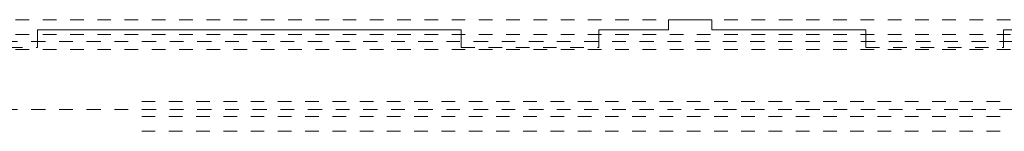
# Model space of a CAD drawing. Header units: metres. Extents: x -3.5 to 65.3, y -10.9 to 16.7.
# Tile 26 of 213: x 13.6 to 20.8, y 5.2 to 6. Entities that reach past the tile are written whole.
import ezdxf

# ---------------------------------------------------------------- set-up
doc = ezdxf.new("R2010")
doc.units = ezdxf.units.M
doc.header["$MEASUREMENT"] = 0
for name, pattern in [('Achse', [0.08, 0.04, -0.02, 0, -0.02]), ('Strichlinie doppelt', [0.218722, 0.105833, -0.042333, 0.028222, -0.042333]), ('Strichlinie eng', [0.046, 0.03, -0.016]), ('Untersicht', [0.04, 0.03, -0.01])]:
    doc.linetypes.add(name, pattern=pattern)
for name, color, linetype in [('451 - Universal.Achsen Raster', 7, 'Continuous'), ('608 - Struktur.Träger', 7, 'Continuous'), ('650 - Abdeckung.Fußboden Aufbau', 7, 'Continuous')]:
    doc.layers.add(name, color=color, linetype=linetype)

msp = doc.modelspace()

# ---------------------------------------------------------------- linework, layer by layer
at = {"layer": '451 - Universal.Achsen Raster', "color": 160, "linetype": 'Strichlinie doppelt', "lineweight": 9, "true_color": 0x3232ff}
for p, q in [((64.935, 5.85), (-3.175, 5.85)), ((64.935, 5.35), (-3.175, 5.35))]:
    msp.add_line(p, q, dxfattribs=at)
at = {"layer": '608 - Struktur.Träger', "color": 7, "linetype": 'Untersicht', "lineweight": 13}
for p, q in [((0.38, 6.01), (61.88, 6.01)), ((0.38, 5.79), (61.88, 5.79)), ((14.5051, 5.41), (61.88, 5.41)), ((14.5051, 5.19), (61.88, 5.19))]:
    msp.add_line(p, q, dxfattribs=at)
at = {"layer": '608 - Struktur.Träger', "color": 7, "linetype": 'Achse', "lineweight": 9}
for p, q in [((0.38, 5.9), (61.88, 5.9)), ((14.5051, 5.3), (61.88, 5.3))]:
    msp.add_line(p, q, dxfattribs=at)
at = {"layer": '650 - Abdeckung.Fußboden Aufbau', "color": 7, "linetype": 'Continuous', "lineweight": 13, "flags": 128}
for points in [[(17.86, 5.805), (17.86, 5.935), (18.37, 5.935), (18.37, 6.01), (18.69, 6.01), (18.69, 5.935), (19.82, 5.935), (19.82, 5.805)], [(13.74, 5.805), (13.74, 5.935), (16.85, 5.935), (16.85, 5.805)], [(20.83, 5.805), (20.83, 5.935), (23.45, 5.935), (23.45, 5.805)]]:
    msp.add_lwpolyline(points, dxfattribs=at)
at = {"layer": '650 - Abdeckung.Fußboden Aufbau', "color": 7, "linetype": 'Strichlinie eng', "lineweight": 13, "flags": 128}
for points in [[(12.73, 5.805), (13.74, 5.805)], [(16.85, 5.805), (17.86, 5.805)], [(19.82, 5.805), (20.83, 5.805)]]:
    msp.add_lwpolyline(points, dxfattribs=at)

doc.saveas('drawing.dxf')
